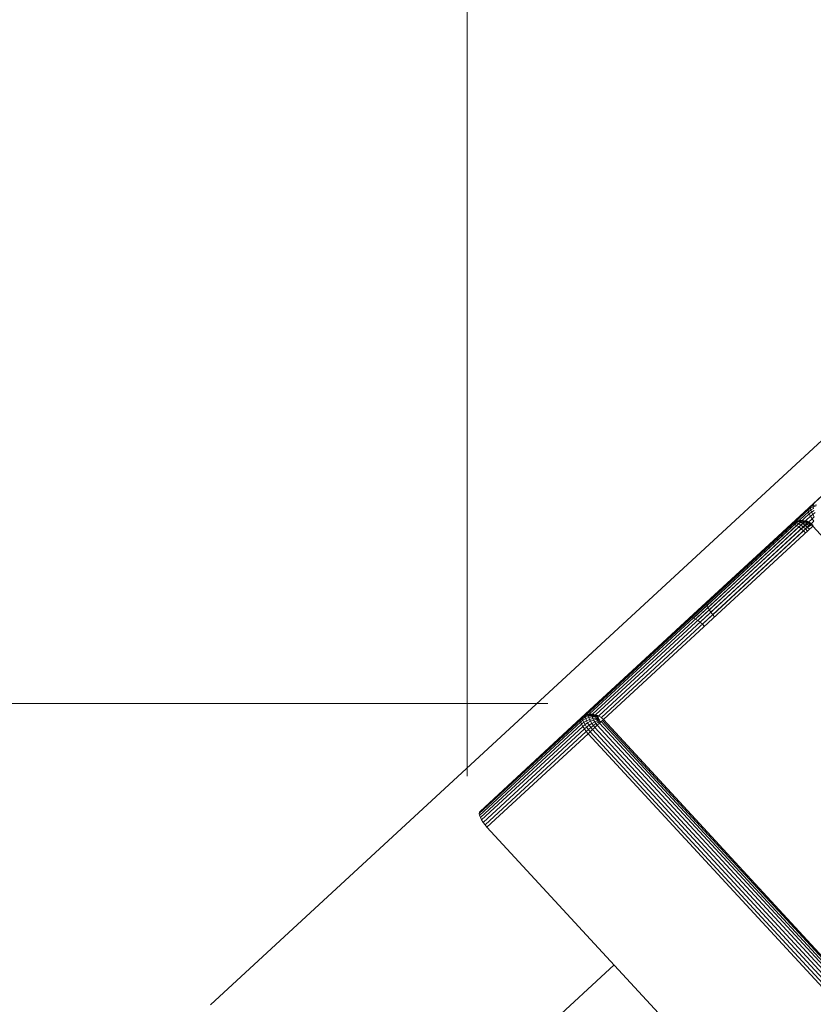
# Model space of a CAD drawing. Header units: millimetres. Extents: x -54833 to 17168, y -29122 to 68726.
# Tile 42 of 122: x -42498 to -42400, y 11246 to 11367. Entities that reach past the tile are written whole.
import ezdxf

# ---------------------------------------------------------------- set-up
doc = ezdxf.new("R2010")
doc.units = ezdxf.units.MM
for name, color, linetype, lineweight, true_color in [('Furniture-2', 7, 'Continuous', 9, 0xaaaaaa), ('Kohvikutool-1', 7, 'Continuous', 9, 0xaaaaaa), ('Surface Pattern-1', 7, 'Continuous', 9, 0x232323)]:
    doc.layers.add(name, color=color, linetype=linetype, lineweight=lineweight, true_color=true_color)

# ---------------------------------------------------------------- blocks, each defined once
blk = doc.blocks.new('MA_Kohvikultool - Kohvikutool_DWG-V84-1_ korruse plaan')
at = {"layer": 'Kohvikutool-1'}
for p, q in [((-388.49, 465), (-234.58, 465)), ((-348.62, 459.09), (-348.53, 459.41)), ((-348.53, 459.41), (-348.42, 459.67)), ((-331.62, 459.41), (-348.53, 459.41)), ((-348.42, 459.67), (-348.3, 459.86)), ((-331.51, 459.67), (-348.42, 459.67)), ((-348.3, 459.86), (-348.17, 459.97)), ((-331.38, 459.86), (-348.3, 459.86)), ((-348.17, 459.97), (-348.05, 460)), ((-331.26, 459.97), (-348.17, 459.97)), ((-313.07, 460), (-348.05, 460)), ((-348.05, 460), (-331.13, 460)), ((-331.62, 459.41), (-331.7, 459.09)), ((-331.51, 459.67), (-331.62, 459.41)), ((-331.27, 459.39), (-331.62, 459.41)), ((-331.38, 459.86), (-331.51, 459.67)), ((-331.16, 459.65), (-331.51, 459.67)), ((-331.26, 459.97), (-331.38, 459.86)), ((-331.04, 459.83), (-331.38, 459.86)), ((-331.27, 459.39), (-331.35, 459.08)), ((-331.16, 459.65), (-331.27, 459.39)), ((-330.89, 459.31), (-331.27, 459.39)), ((-331.13, 460), (-331.26, 459.97)), ((-330.91, 459.93), (-331.26, 459.97)), ((-331.04, 459.83), (-331.16, 459.65)), ((-330.79, 459.56), (-331.16, 459.65)), ((-331.13, 460), (-296.16, 460)), ((-330.79, 459.97), (-331.13, 460)), ((-330.91, 459.93), (-331.04, 459.83)), ((-330.67, 459.73), (-331.04, 459.83)), ((-330.91, 459.93), (-330.79, 459.97)), ((-330.56, 459.83), (-330.91, 459.93)), ((-330.89, 459.31), (-330.79, 459.56)), ((-330.44, 459.86), (-330.79, 459.97)), ((-295.82, 459.97), (-330.79, 459.97)), ((-330.79, 459.56), (-330.67, 459.73)), ((-330.42, 459.4), (-330.79, 459.56)), ((-330.67, 459.73), (-330.56, 459.83)), ((-330.31, 459.56), (-330.67, 459.73)), ((-330.44, 459.86), (-330.56, 459.83)), ((-330.21, 459.65), (-330.56, 459.83)), ((-330.51, 459.18), (-330.42, 459.4)), ((-330.1, 459.67), (-330.44, 459.86)), ((-295.47, 459.86), (-330.44, 459.86)), ((-330.42, 459.4), (-330.31, 459.56)), ((-330.07, 459.18), (-330.42, 459.4)), ((-330.31, 459.56), (-330.21, 459.65)), ((-329.98, 459.31), (-330.31, 459.56)), ((-330.1, 459.67), (-330.21, 459.65)), ((-329.89, 459.39), (-330.21, 459.65)), ((-329.8, 459.41), (-330.1, 459.67)), ((-295.13, 459.67), (-330.1, 459.67)), ((-329.98, 459.31), (-329.89, 459.39)), ((-329.8, 459.41), (-329.89, 459.39)), ((-329.63, 459.08), (-329.89, 459.39)), ((-329.56, 459.09), (-329.8, 459.41)), ((-294.83, 459.41), (-329.8, 459.41)), ((-296.16, 460), (-313.07, 460)), ((-312.95, 459.97), (-313.07, 460)), ((-312.95, 459.97), (-296.04, 459.97)), ((-312.82, 459.86), (-312.95, 459.97)), ((-295.91, 459.86), (-312.82, 459.86)), ((-312.7, 459.67), (-312.82, 459.86)), ((-295.79, 459.67), (-312.7, 459.67)), ((-312.59, 459.41), (-312.7, 459.67)), ((-295.68, 459.41), (-312.59, 459.41)), ((-312.5, 459.09), (-312.59, 459.41)), ((-310.57, 459.09), (-310.48, 459.41)), ((-310.48, 459.41), (-310.37, 459.67)), ((-293.57, 459.41), (-310.48, 459.41)), ((-310.37, 459.67), (-310.25, 459.86)), ((-293.46, 459.67), (-310.37, 459.67)), ((-310.25, 459.86), (-310.12, 459.97)), ((-293.33, 459.86), (-310.25, 459.86)), ((-310.12, 459.97), (-310, 460)), ((-293.21, 459.97), (-310.12, 459.97)), ((-275.02, 460), (-310, 460)), ((-310, 460), (-293.08, 460)), ((-295.82, 459.97), (-296.16, 460)), ((-296.04, 459.97), (-296.16, 460)), ((-295.7, 459.93), (-296.04, 459.97)), ((-295.91, 459.86), (-296.04, 459.97)), ((-295.57, 459.83), (-295.91, 459.86)), ((-295.79, 459.67), (-295.91, 459.86)), ((-295.47, 459.86), (-295.82, 459.97)), ((-295.7, 459.93), (-295.82, 459.97)), ((-295.45, 459.65), (-295.79, 459.67)), ((-295.68, 459.41), (-295.79, 459.67)), ((-295.57, 459.83), (-295.7, 459.93)), ((-295.7, 459.93), (-295.35, 459.83)), ((-295.34, 459.39), (-295.68, 459.41)), ((-295.59, 459.09), (-295.68, 459.41)), ((-295.23, 459.73), (-295.57, 459.83)), ((-295.45, 459.65), (-295.57, 459.83)), ((-295.13, 459.67), (-295.47, 459.86)), ((-295.35, 459.83), (-295.47, 459.86)), ((-295.12, 459.56), (-295.45, 459.65)), ((-295.34, 459.39), (-295.45, 459.65)), ((-295.35, 459.83), (-295.23, 459.73)), ((-295.35, 459.83), (-295.03, 459.65)), ((-295.02, 459.31), (-295.34, 459.39)), ((-295.26, 459.08), (-295.34, 459.39)), ((-294.92, 459.56), (-295.23, 459.73)), ((-295.23, 459.73), (-295.12, 459.56)), ((-294.83, 459.41), (-295.13, 459.67)), ((-295.03, 459.65), (-295.13, 459.67)), ((-295.12, 459.56), (-295.02, 459.31)), ((-294.82, 459.4), (-295.12, 459.56)), ((-295.03, 459.65), (-294.92, 459.56)), ((-295.03, 459.65), (-294.74, 459.39)), ((-294.65, 459.31), (-294.92, 459.56)), ((-294.92, 459.56), (-294.82, 459.4)), ((-294.59, 459.09), (-294.83, 459.41)), ((-294.74, 459.39), (-294.83, 459.41)), ((-294.57, 459.18), (-294.82, 459.4)), ((-294.82, 459.4), (-294.73, 459.18)), ((-294.74, 459.39), (-294.65, 459.31)), ((-294.74, 459.39), (-294.52, 459.08)), ((-293.57, 459.41), (-293.65, 459.09)), ((-293.46, 459.67), (-293.57, 459.41)), ((-293.22, 459.39), (-293.57, 459.41)), ((-293.33, 459.86), (-293.46, 459.67)), ((-293.11, 459.65), (-293.46, 459.67)), ((-293.21, 459.97), (-293.33, 459.86)), ((-292.99, 459.83), (-293.33, 459.86)), ((-293.22, 459.39), (-293.3, 459.08)), ((-293.11, 459.65), (-293.22, 459.39)), ((-292.84, 459.31), (-293.22, 459.39)), ((-293.08, 460), (-293.21, 459.97)), ((-292.86, 459.93), (-293.21, 459.97)), ((-292.99, 459.83), (-293.11, 459.65)), ((-292.74, 459.56), (-293.11, 459.65)), ((-293.08, 460), (-258.11, 460)), ((-292.74, 459.97), (-293.08, 460)), ((-292.86, 459.93), (-292.99, 459.83)), ((-292.62, 459.73), (-292.99, 459.83)), ((-292.86, 459.93), (-292.74, 459.97)), ((-292.51, 459.83), (-292.86, 459.93)), ((-292.39, 459.86), (-292.74, 459.97)), ((-292.74, 459.97), (-257.77, 459.97)), ((-292.74, 459.56), (-292.62, 459.73)), ((-292.62, 459.73), (-292.51, 459.83)), ((-292.26, 459.56), (-292.62, 459.73)), ((-292.51, 459.83), (-292.39, 459.86)), ((-292.16, 459.65), (-292.51, 459.83)), ((-348.73, 458), (-348.72, 458.36)), ((-348.72, 458.36), (-348.68, 458.74)), ((-348.72, 458.36), (-331.8, 458.36)), ((-348.68, 458.74), (-348.62, 459.09)), ((-331.77, 458.74), (-348.68, 458.74)), ((-331.7, 459.09), (-348.62, 459.09)), ((-331.8, 458.36), (-331.82, 458)), ((-331.77, 458.74), (-331.8, 458.36)), ((-331.45, 458.36), (-331.8, 458.36)), ((-331.7, 459.09), (-331.77, 458.74)), ((-331.42, 458.72), (-331.77, 458.74)), ((-331.35, 459.08), (-331.7, 459.09)), ((-331.45, 458.36), (-331.46, 458)), ((-331.42, 458.72), (-331.45, 458.36)), ((-331.45, 458.36), (-331.07, 458.34)), ((-331.35, 459.08), (-331.42, 458.72)), ((-331.03, 458.68), (-331.42, 458.72)), ((-330.97, 459.02), (-331.35, 459.08)), ((-331.07, 458.34), (-331.08, 458)), ((-331.07, 458.34), (-331.03, 458.68)), ((-331.07, 458.34), (-330.67, 458.3)), ((-331.03, 458.68), (-330.97, 459.02)), ((-330.64, 458.62), (-331.03, 458.68)), ((-330.97, 459.02), (-330.89, 459.31)), ((-330.58, 458.92), (-330.97, 459.02)), ((-330.51, 459.18), (-330.89, 459.31)), ((-330.67, 458.3), (-330.68, 458)), ((-330.67, 458.3), (-330.64, 458.62)), ((-330.67, 458.3), (-330.28, 458.26)), ((-330.64, 458.62), (-330.58, 458.92)), ((-330.25, 458.52), (-330.64, 458.62)), ((-330.58, 458.92), (-330.51, 459.18)), ((-330.21, 458.77), (-330.58, 458.92)), ((-330.14, 459), (-330.51, 459.18)), ((-330.28, 458.26), (-330.29, 458)), ((-330.28, 458.26), (-330.25, 458.52)), ((-330.28, 458.26), (-329.93, 458.2)), ((-330.25, 458.52), (-330.21, 458.77)), ((-329.91, 458.4), (-330.25, 458.52)), ((-330.21, 458.77), (-330.14, 459)), ((-329.87, 458.6), (-330.21, 458.77)), ((-330.14, 459), (-330.07, 459.18)), ((-329.82, 458.77), (-330.14, 459)), ((-330.07, 459.18), (-329.98, 459.31)), ((-329.76, 458.92), (-330.07, 459.18)), ((-329.7, 459.02), (-329.98, 459.31)), ((-329.93, 458.2), (-329.91, 458.4)), ((-329.93, 458.2), (-329.62, 458.27)), ((-329.63, 458.07), (-329.93, 458.2)), ((-329.93, 458.2), (-329.93, 458)), ((-329.91, 458.4), (-329.87, 458.6)), ((-329.62, 458.27), (-329.91, 458.4)), ((-329.6, 458.4), (-329.91, 458.4)), ((-329.87, 458.6), (-329.82, 458.77)), ((-329.6, 458.4), (-329.87, 458.6)), ((-329.56, 458.52), (-329.87, 458.6)), ((-329.82, 458.77), (-329.76, 458.92)), ((-329.56, 458.52), (-329.82, 458.77)), ((-329.52, 458.62), (-329.82, 458.77)), ((-329.76, 458.92), (-329.7, 459.02)), ((-329.52, 458.62), (-329.76, 458.92)), ((-329.48, 458.68), (-329.76, 458.92)), ((-329.7, 459.02), (-329.63, 459.08)), ((-329.48, 458.68), (-329.7, 459.02)), ((-329.43, 458.72), (-329.7, 459.02)), ((-329.56, 459.09), (-329.63, 459.08)), ((-329.63, 459.08), (-329.43, 458.72)), ((-329.41, 458.73), (-329.63, 459.08)), ((-329.38, 458.74), (-329.56, 459.09)), ((-294.59, 459.09), (-329.56, 459.09)), ((-329.41, 458.73), (-329.28, 458.36)), ((-294.41, 458.74), (-329.38, 458.74)), ((-329.3, 458.36), (-329.25, 458)), ((-294.31, 458.36), (-329.28, 458.36)), ((-295.59, 459.09), (-312.5, 459.09)), ((-312.44, 458.74), (-312.5, 459.09)), ((-295.52, 458.74), (-312.44, 458.74)), ((-312.4, 458.36), (-312.44, 458.74)), ((-295.49, 458.36), (-312.4, 458.36)), ((-312.39, 458), (-312.4, 458.36)), ((-310.68, 458), (-310.67, 458.36)), ((-310.67, 458.36), (-310.63, 458.74)), ((-310.67, 458.36), (-293.75, 458.36)), ((-310.63, 458.74), (-310.57, 459.09)), ((-310.63, 458.74), (-293.72, 458.74)), ((-293.65, 459.09), (-310.57, 459.09)), ((-295.26, 459.08), (-295.59, 459.09)), ((-295.52, 458.74), (-295.59, 459.09)), ((-295.19, 458.72), (-295.52, 458.74)), ((-295.49, 458.36), (-295.52, 458.74)), ((-295.16, 458.36), (-295.49, 458.36)), ((-295.48, 458), (-295.49, 458.36)), ((-294.94, 459.02), (-295.26, 459.08)), ((-295.19, 458.72), (-295.26, 459.08)), ((-294.88, 458.68), (-295.19, 458.72)), ((-295.16, 458.36), (-295.19, 458.72)), ((-294.84, 458.34), (-295.16, 458.36)), ((-295.16, 458.36), (-295.15, 458)), ((-294.73, 459.18), (-295.02, 459.31)), ((-295.02, 459.31), (-294.94, 459.02)), ((-294.94, 459.02), (-294.88, 458.68)), ((-294.65, 458.92), (-294.94, 459.02)), ((-294.6, 458.62), (-294.88, 458.68)), ((-294.88, 458.68), (-294.84, 458.34)), ((-294.57, 458.3), (-294.84, 458.34)), ((-294.84, 458.34), (-294.83, 458)), ((-294.49, 459), (-294.73, 459.18)), ((-294.73, 459.18), (-294.65, 458.92)), ((-294.65, 459.31), (-294.57, 459.18)), ((-294.45, 459.02), (-294.65, 459.31)), ((-294.43, 458.77), (-294.65, 458.92)), ((-294.65, 458.92), (-294.6, 458.62)), ((-294.38, 458.52), (-294.6, 458.62)), ((-294.6, 458.62), (-294.57, 458.3)), ((-294.41, 458.74), (-294.59, 459.09)), ((-294.52, 459.08), (-294.59, 459.09)), ((-294.57, 459.18), (-294.49, 459)), ((-294.38, 458.92), (-294.57, 459.18)), ((-294.36, 458.26), (-294.57, 458.3)), ((-294.52, 459.08), (-294.45, 459.02)), ((-294.52, 459.08), (-294.32, 458.68)), ((-294.39, 458.73), (-294.52, 459.08)), ((-294.49, 459), (-294.43, 458.77)), ((-294.32, 458.77), (-294.49, 459)), ((-294.32, 458.68), (-294.45, 459.02)), ((-294.45, 459.02), (-294.38, 458.92)), ((-294.27, 458.62), (-294.45, 459.02)), ((-294.43, 458.77), (-294.38, 458.52)), ((-294.27, 458.6), (-294.43, 458.77)), ((-294.41, 458.74), (-294.31, 458.36)), ((-294.27, 458.62), (-294.38, 458.92)), ((-294.38, 458.92), (-294.32, 458.77)), ((-294.23, 458.52), (-294.38, 458.92)), ((-294.38, 458.52), (-294.36, 458.26)), ((-294.24, 458.4), (-294.38, 458.52)), ((-294.22, 458.2), (-294.36, 458.26)), ((-294.23, 458.52), (-294.32, 458.77)), ((-294.32, 458.77), (-294.27, 458.6)), ((-294.2, 458.4), (-294.32, 458.77)), ((-294.28, 458), (-294.31, 458.36)), ((-294.2, 458.4), (-294.27, 458.6)), ((-294.27, 458.6), (-294.24, 458.4)), ((-294.18, 458.27), (-294.27, 458.6)), ((-294.18, 458.27), (-294.24, 458.4)), ((-294.24, 458.4), (-294.22, 458.2)), ((-294.17, 458.13), (-294.24, 458.4)), ((-294.22, 458.2), (-294.17, 458.13)), ((-294.16, 458.07), (-294.22, 458.2)), ((-294.21, 458), (-294.22, 458.2)), ((-293.72, 458.74), (-293.75, 458.36)), ((-293.65, 459.09), (-293.72, 458.74)), ((-293.37, 458.72), (-293.72, 458.74)), ((-293.3, 459.08), (-293.65, 459.09)), ((-293.3, 459.08), (-293.37, 458.72)), ((-292.92, 459.02), (-293.3, 459.08)), ((-348.73, 458), (-348.73, 22)), ((-331.82, 458), (-348.73, 458)), ((-331.82, 22), (-331.82, 458)), ((-331.46, 458), (-331.82, 458)), ((-331.08, 458), (-331.46, 458)), ((-331.46, 458), (-331.46, 22)), ((-331.08, 22), (-331.08, 458)), ((-330.68, 458), (-331.08, 458)), ((-330.68, 22), (-330.68, 458)), ((-330.29, 458), (-330.68, 458)), ((-330.29, 22), (-330.29, 458)), ((-329.93, 458), (-330.29, 458)), ((-329.93, 22), (-329.93, 458)), ((-329.64, 458), (-329.93, 458)), ((-329.64, 22), (-329.64, 458)), ((-329.41, 458), (-329.64, 458)), ((-329.41, 22), (-329.41, 458)), ((-329.25, 458), (-329.41, 458)), ((-329.25, 22), (-329.25, 458)), ((-329.25, 458), (-294.28, 458)), ((-294.19, 458.03), (-294.28, 458)), ((-294.28, 458), (-294.28, 22)), ((-348.73, 435), (-378.23, 435))]:
    blk.add_line(p, q, dxfattribs=at)
blk = doc.blocks.new('MA_Kohvikultool - MA_Kohvikultool-V85-1_ korruse plaan')
blk.add_blockref('MA_Kohvikultool - Kohvikutool_DWG-V84-1_ korruse plaan', (111.57, -216.07))

msp = doc.modelspace()

# ---------------------------------------------------------------- hatches: boundary and pattern name
at = {"layer": 'Surface Pattern-1'}
h = msp.add_hatch(dxfattribs=at)
h.set_pattern_fill('FP_32', color=256, style=0, pattern_type=2)
h.set_pattern_definition([(270, (-41243.1, 7083), (600, 4e-14), []), (0, (-41243.1, 7083), (0, 600), [])])
h.paths.add_polyline_path([(-38793.29, 7685.8), (-37024.9, 11222.34), (-41583.52, 14657.51), (-42590, 14657.51), (-42590, 9948.51), (-40511.02, 9948.51), (-38798.43, 7692.57)])
h.paths.add_polyline_path([(-38545.68, 9194.95), (-38605.77, 9366.85), (-38600.42, 9368.77), (-38604.27, 9384.91), (-38518.41, 9415.62), (-38536.29, 9465.61), (-38630.45, 9431.93), (-38626.86, 9421.88), (-38655.1, 9411.77), (-38813.7, 9855.63), (-38785.61, 9865.68), (-38782.02, 9855.63), (-38358.32, 10007.2), (-38361.91, 10017.25), (-38333.66, 10027.35), (-38176.1, 9583.13), (-38203.15, 9573.45), (-38206.74, 9583.5), (-38300.9, 9549.81), (-38283.02, 9499.83), (-38195.42, 9531.06), (-38189.9, 9515.62), (-38183.31, 9517.98), (-38123.21, 9346.08), (-38544.66, 9195.32)])
h.paths.add_polyline_path([(-38530.38, 9241.26), (-38163.33, 9373.07), (-38173.11, 9400.4), (-38540.32, 9269.04), (-38531.4, 9244.11)])
h.paths.add_polyline_path([(-38490.16, 9425.73), (-38312.04, 9491.89), (-38329.15, 9539.71), (-38508.05, 9475.71), (-38490.21, 9425.84)])
h.paths.add_polyline_path([(-38639.66, 9546.75), (-38272.45, 9678.11), (-38274.16, 9682.88), (-38641.37, 9551.52)])
h.paths.add_polyline_path([(-38677.13, 9651.5), (-38309.92, 9782.86), (-38311.63, 9787.63), (-38678.84, 9656.27)])
h.paths.add_polyline_path([(-38714.61, 9756.25), (-38347.4, 9887.61), (-38351.2, 9891.63), (-38716.31, 9761.02)])
h.paths.add_polyline_path([(-39881.29, 9798.3), (-40031.09, 10222.64), (-39860.96, 10282.1), (-39859.04, 10276.75), (-39842.9, 10280.6), (-39812.19, 10194.74), (-39762.2, 10212.62), (-39795.89, 10306.78), (-39805.93, 10303.19), (-39816.04, 10331.43), (-39372.18, 10490.03), (-39362.14, 10461.95), (-39372.18, 10458.35), (-39220.61, 10034.65), (-39210.56, 10038.24), (-39200.46, 10009.99), (-39644.32, 9851.4), (-39654.36, 9879.48), (-39644.32, 9883.08), (-39678, 9977.23), (-39727.98, 9959.35), (-39696.75, 9871.75), (-39712.19, 9866.23), (-39709.83, 9859.64), (-39879.93, 9798.79)])
h.paths.add_polyline_path([(-39855.19, 9839.5), (-39827.41, 9849.44), (-39958.78, 10216.65), (-39986.55, 10206.71), (-39855.58, 9840.6)])
h.paths.add_polyline_path([(-39040.93, 9906.73), (-39347.19, 10753.02), (-38503.73, 11060.6), (-38195.4, 10215.06), (-39039.74, 9907.16)])
h.paths.add_polyline_path([(-39549.7, 9948.78), (-39544.93, 9950.49), (-39676.29, 10317.7), (-39680.31, 10313.89), (-39555.12, 9963.94)])
h.paths.add_polyline_path([(-38961.96, 9967.46), (-38956.67, 9969.38), (-39095.43, 10349.87), (-39100.71, 10347.95), (-39010.39, 10100.28)])
h.paths.add_polyline_path([(-39444.95, 9986.26), (-39440.18, 9987.96), (-39571.54, 10355.17), (-39576.31, 10353.47), (-39468.32, 10051.58)])
h.paths.add_polyline_path([(-39738.09, 9987.6), (-39688.1, 10005.48), (-39752.1, 10184.38), (-39802, 10166.25), (-39740.93, 9995.54)])
h.paths.add_polyline_path([(-38867.42, 10001.93), (-38862.14, 10003.86), (-39000.89, 10384.35), (-39006.17, 10382.42), (-38870.15, 10009.41)])
h.paths.add_polyline_path([(-39340.2, 10023.73), (-39336.19, 10027.54), (-39466.79, 10392.65), (-39471.57, 10390.94), (-39341.57, 10027.54)])
h.paths.add_polyline_path([(-38772.89, 10036.4), (-38767.6, 10038.33), (-38906.35, 10418.82), (-38911.64, 10416.89), (-38796.18, 10100.28)])
h.paths.add_polyline_path([(-38678.35, 10070.88), (-38673.07, 10072.8), (-38811.82, 10453.3), (-38817.1, 10451.37), (-38681.08, 10078.36)])
h.paths.add_polyline_path([(-38583.82, 10105.35), (-38578.53, 10107.28), (-38717.28, 10487.77), (-38722.57, 10485.84), (-38586.55, 10112.83)])
h.paths.add_polyline_path([(-38489.28, 10139.83), (-38484, 10141.75), (-38622.75, 10522.24), (-38628.03, 10520.32), (-38492.01, 10147.31)])
h.paths.add_polyline_path([(-38394.75, 10174.3), (-38389.46, 10176.23), (-38528.21, 10556.72), (-38533.5, 10554.79), (-38397.47, 10181.78)])
h.paths.add_polyline_path([(-38300.21, 10208.77), (-38233.86, 10232.97), (-38374.74, 10612.68), (-38438.96, 10589.26), (-38302.5, 10215.06)])
h.paths.add_polyline_path([(-38127.08, 10354.22), (-38137.18, 10382.47), (-38127.13, 10386.06), (-38278.7, 10809.77), (-38288.75, 10806.18), (-38298.86, 10834.42), (-37855, 10993.02), (-37844.95, 10964.93), (-37855, 10961.34), (-37821.32, 10867.18), (-37771.33, 10885.07), (-37802.57, 10972.66), (-37787.13, 10978.19), (-37789.48, 10984.78), (-37617.58, 11044.87), (-37468.22, 10621.78), (-37638.46, 10562.61), (-37640.27, 10567.66), (-37656.41, 10563.82), (-37687.12, 10649.67), (-37737.11, 10631.79), (-37703.43, 10537.64), (-37693.38, 10541.23), (-37683.28, 10512.98), (-38108.99, 10360.69)])
h.paths.add_polyline_path([(-39110.99, 10376.13), (-39105.7, 10378.06), (-39244.46, 10758.55), (-39249.67, 10756.42), (-39130.03, 10428.35)])
h.paths.add_polyline_path([(-39016.45, 10410.61), (-39011.17, 10412.53), (-39149.92, 10793.02), (-39155.2, 10791.1), (-39022.92, 10428.35)])
h.paths.add_polyline_path([(-38921.92, 10445.08), (-38916.63, 10447.01), (-39055.38, 10827.5), (-39060.67, 10825.57), (-38928.44, 10462.96)])
h.paths.add_polyline_path([(-38032.52, 10451.77), (-38027.75, 10453.48), (-38159.11, 10820.69), (-38163.13, 10816.88), (-38037.94, 10466.93)])
h.paths.add_polyline_path([(-38827.38, 10479.55), (-38822.1, 10481.48), (-38960.85, 10861.97), (-38966.13, 10860.04), (-38831.46, 10490.74)])
h.paths.add_polyline_path([(-37927.77, 10489.24), (-37923, 10490.95), (-38054.36, 10858.16), (-38059.13, 10856.46), (-37933.19, 10504.4)])
h.paths.add_polyline_path([(-38732.85, 10514.03), (-38727.56, 10515.95), (-38866.31, 10896.44), (-38871.6, 10894.52), (-38748.16, 10556.02)])
h.paths.add_polyline_path([(-37823.02, 10526.72), (-37819, 10530.52), (-37949.61, 10895.63), (-37954.38, 10893.93), (-37824.38, 10530.52)])
h.paths.add_polyline_path([(-38638.31, 10548.5), (-38633.03, 10550.43), (-38771.78, 10930.92), (-38777.06, 10928.99), (-38641.05, 10556.02)])
h.paths.add_polyline_path([(-38543.78, 10582.97), (-38538.49, 10584.9), (-38677.24, 10965.39), (-38682.53, 10963.46), (-38560.93, 10630.02)])
h.paths.add_polyline_path([(-38449.24, 10617.45), (-38382.89, 10641.64), (-38521.64, 11022.13), (-38587.99, 10997.94), (-38453.82, 10630.02)])
h.paths.add_polyline_path([(-37540.54, 10627.77), (-37512.76, 10637.7), (-37644.57, 11004.76), (-37671.9, 10994.98), (-37543.73, 10636.68)])
h.paths.add_polyline_path([(-37747.22, 10660.04), (-37697.32, 10678.17), (-37763.39, 10856.04), (-37811.21, 10838.94), (-37750.77, 10669.97)])
h.paths.add_polyline_path([(-42189.74, 10896.58), (-42493.57, 11228.53), (-42359.78, 11349.3), (-42356.39, 11345.62), (-42344.21, 11356.75), (-42279.86, 11289.7), (-42242.18, 11324.48), (-42310.01, 11397.96), (-42320.25, 11388.51), (-42340.59, 11410.56), (-41989.45, 11734.67), (-41969.1, 11712.62), (-41979.33, 11703.17), (-41674.12, 11372.5), (-41663.89, 11381.95), (-41643.54, 11359.9), (-41994.69, 11035.79), (-42015.03, 11057.84), (-42004.8, 11067.29), (-42074.32, 11139.2), (-42110.06, 11103.06), (-42049.9, 11035.18), (-42059.17, 11023.6), (-42057.41, 11018.73), (-42189.21, 10897.07)])
h.paths.add_polyline_path([(-39158.09, 10928.96), (-39316.85, 11372.75), (-39288.6, 11382.86), (-39285.01, 11372.81), (-39190.85, 11406.49), (-39208.73, 11456.48), (-39296.33, 11425.24), (-39301.85, 11440.69), (-39308.45, 11438.33), (-39368.54, 11610.23), (-38945.44, 11759.59), (-38885.98, 11589.45), (-38891.33, 11587.54), (-38887.49, 11571.4), (-38973.34, 11540.69), (-38955.46, 11490.7), (-38861.3, 11524.38), (-38864.9, 11534.43), (-38836.65, 11544.53), (-38678.06, 11100.68), (-38706.14, 11090.63), (-38709.73, 11100.68), (-39133.44, 10949.11), (-39129.84, 10939.06), (-39158.01, 10928.99)])
h.paths.add_polyline_path([(-42181.83, 10944.71), (-42160.16, 10964.72), (-42426.24, 11249.85), (-42446.1, 11231.02), (-42182.36, 10945.28)])
h.paths.add_polyline_path([(-39142.65, 11063.93), (-38775.44, 11195.29), (-38777.15, 11200.06), (-39144.36, 11068.7)])
h.paths.add_polyline_path([(-42131.98, 11126.81), (-42092.97, 11162.81), (-42221.84, 11302.43), (-42259.27, 11264.72), (-42133.12, 11128.04)])
h.paths.add_polyline_path([(-41943.42, 11164.76), (-41939.7, 11168.2), (-42204.21, 11454.79), (-42207.94, 11451.35), (-41949.93, 11171.81)])
h.paths.add_polyline_path([(-39180.12, 11168.68), (-38812.91, 11300.04), (-38814.62, 11304.81), (-39181.83, 11173.45)])
h.paths.add_polyline_path([(-41861.67, 11240.22), (-41857.95, 11243.66), (-42122.46, 11530.24), (-42126.19, 11526.8), (-41873.21, 11252.72)])
h.paths.add_polyline_path([(-39217.59, 11273.43), (-38850.38, 11404.79), (-38854.19, 11408.81), (-39219.3, 11278.2)])
h.paths.add_polyline_path([(-41779.92, 11315.67), (-41776.2, 11319.11), (-42040.71, 11605.7), (-42044.44, 11602.26), (-41787.37, 11323.75)])
h.paths.add_polyline_path([(-39162.61, 11416.6), (-38983.71, 11480.6), (-39003.71, 11529.82), (-39179.71, 11464.42), (-39162.79, 11417.12)])
h.paths.add_polyline_path([(-39318.65, 11555.91), (-38951.44, 11687.27), (-38961.37, 11715.05), (-39328.42, 11583.24), (-39320.93, 11562.28)])
h.paths.add_polyline_path([(-42432.23, 11815.94), (-42534.86, 11817.94), (-42532.86, 12715.94), (-41634.86, 12715.94), (-41634.86, 11815.94), (-42429.21, 11815.94)])
h.paths.add_polyline_path([(-41931.15, 11845.94), (-41931.11, 11845.94), (-41931.11, 12250.94), (-41936.73, 12250.94), (-41936.73, 11845.94)])
h.paths.add_polyline_path([(-41735.48, 11845.94), (-41664.86, 11845.94), (-41664.86, 12250.94), (-41735.48, 12250.94)])
h.paths.add_polyline_path([(-42434.23, 11845.94), (-42434.23, 12250.94), (-42439.86, 12250.94), (-42439.86, 11845.94)])
h.paths.add_polyline_path([(-41836.11, 11845.94), (-41830.48, 11845.94), (-41830.48, 12250.94), (-41836.11, 12250.94), (-41836.11, 12068.7)])
h.paths.add_polyline_path([(-42031.73, 11845.94), (-42031.73, 12250.94), (-42037.36, 12250.94), (-42037.36, 11845.94)])
h.paths.add_polyline_path([(-42132.36, 11845.94), (-42132.36, 12250.94), (-42137.98, 12250.94), (-42137.98, 11845.94)])
h.paths.add_polyline_path([(-42232.98, 11845.94), (-42232.98, 12250.94), (-42238.61, 12250.94), (-42238.61, 11845.94)])
h.paths.add_polyline_path([(-42339.23, 11845.94), (-42333.61, 11845.94), (-42333.61, 12250.94), (-42339.23, 12250.94), (-42339.23, 12068.7)])
h.paths.add_polyline_path([(-39869.91, 12045.94), (-39922.66, 12050.37), (-39958.61, 12057.7), (-39987.07, 12066.59), (-40024.85, 12082.4), (-40049.17, 12095.82), (-40080.28, 12116.6), (-40107, 12138.99), (-40129.36, 12161.6), (-40151.12, 12188.1), (-40173.71, 12222.56), (-40185.85, 12246.22), (-40199.29, 12278.63), (-40210.06, 12314.73), (-40216.91, 12351.82), (-40219.21, 12380.61), (-40218.98, 12417.73), (-40215.56, 12448.6), (-40207.79, 12486.33), (-40199.34, 12513), (-40186.16, 12545.18), (-40167.44, 12579.57), (-40149.94, 12605.38), (-40129.54, 12630.05), (-40104.42, 12655.22), (-40077.83, 12677.05), (-40043.37, 12699.64), (-40015.2, 12713.93), (-39984.98, 12726.05), (-39952.03, 12735.78), (-39918.08, 12742.25), (-39885.78, 12745.12), (-39848.2, 12744.91), (-39816.08, 12741.3), (-39781.4, 12734.17), (-39751.22, 12724.67), (-39715.15, 12709.46), (-39690.83, 12696.04), (-39659.72, 12675.26), (-39633, 12652.87), (-39610.64, 12630.27), (-39588.88, 12603.77), (-39566.29, 12569.3), (-39554.15, 12545.64), (-39540.71, 12513.23), (-39529.95, 12477.13), (-39523.33, 12441.29), (-39520.75, 12411.25), (-39521.12, 12373.09), (-39524.45, 12342.98), (-39532.21, 12305.55), (-39540.66, 12278.86), (-39553.84, 12246.69), (-39572.56, 12212.29), (-39590.06, 12186.48), (-39610.46, 12161.81), (-39635.58, 12136.64), (-39662.17, 12114.82), (-39696.63, 12092.22), (-39723.9, 12078.36), (-39755.02, 12065.82), (-39787.99, 12056.09), (-39826.04, 12048.99), (-39854.06, 12046.75), (-39869.9, 12045.94)])
h.paths.add_polyline_path([(-39869.91, 12085.94), (-39888.01, 12086.96), (-39877.19, 12086.28)])
h.paths.add_polyline_path([(-39854.06, 12086.75), (-39816.08, 12090.91), (-39785.53, 12097.86), (-39826.04, 12089.52), (-39852.01, 12086.95)])
h.paths.add_polyline_path([(-39916.33, 12089.82), (-39967.93, 12102.47), (-39920.57, 12090.44)])
h.paths.add_polyline_path([(-39975.21, 12104.77), (-40023.23, 12127.16), (-39981.23, 12106.91)])
h.paths.add_polyline_path([(-39736.93, 12116.4), (-39703.93, 12134.48), (-39679.9, 12151.39), (-39711.02, 12130.23), (-39731.8, 12119.14)])
h.paths.add_polyline_path([(-40029.78, 12130.76), (-40071.63, 12161.34), (-40033.84, 12133.19), (-40032.72, 12132.52)])
h.paths.add_polyline_path([(-40099.8, 12188.46), (-40131.75, 12231.03), (-40146.79, 12257.73), (-40122.55, 12216.66), (-40100.92, 12189.7)])
h.paths.add_polyline_path([(-39640.04, 12188.65), (-39616.65, 12217.73), (-39638.63, 12190.37)])
h.paths.add_polyline_path([(-39603.84, 12237.81), (-39586.74, 12270.61), (-39601.23, 12242.7)])
h.paths.add_polyline_path([(-41735.48, 12280.94), (-41664.86, 12280.94), (-41664.86, 12685.94), (-41735.48, 12685.94), (-41735.48, 12396.77)])
h.paths.add_polyline_path([(-41836.11, 12280.94), (-41830.48, 12280.94), (-41830.48, 12685.94), (-41836.11, 12685.94), (-41836.11, 12396.77)])
h.paths.add_polyline_path([(-42232.98, 12280.94), (-42232.98, 12685.94), (-42238.61, 12685.94), (-42238.61, 12280.94)])
h.paths.add_polyline_path([(-41936.73, 12280.94), (-41931.11, 12280.94), (-41931.11, 12685.94), (-41936.73, 12685.94), (-41936.73, 12396.77)])
h.paths.add_polyline_path([(-42434.23, 12280.94), (-42434.23, 12685.94), (-42439.86, 12685.94), (-42439.86, 12280.94)])
h.paths.add_polyline_path([(-42032.24, 12280.94), (-42031.73, 12280.94), (-42031.73, 12685.94), (-42037.36, 12685.94), (-42037.36, 12280.94)])
h.paths.add_polyline_path([(-42132.36, 12280.94), (-42132.36, 12685.94), (-42137.98, 12685.94), (-42137.98, 12280.94)])
h.paths.add_polyline_path([(-42333.61, 12280.94), (-42333.61, 12685.94), (-42339.23, 12685.94), (-42339.23, 12280.94)])
h.paths.add_polyline_path([(-40161.66, 12292.04), (-40174.72, 12342.64), (-40178.41, 12372.21), (-40171.49, 12325.21), (-40161.79, 12292.41)])
h.paths.add_polyline_path([(-39578.22, 12292.47), (-39567.29, 12330.09), (-39562.61, 12357.98), (-39571.19, 12315.59), (-39577.97, 12293.27)])
h.paths.add_polyline_path([(-39560.76, 12380.61), (-39560.75, 12380.7), (-39561.11, 12418.64), (-39560.76, 12380.7)])
h.paths.add_polyline_path([(-40179.24, 12381.13), (-40177.11, 12432.84), (-40179.55, 12387.08)])
h.paths.add_polyline_path([(-39563.78, 12441.69), (-39571.32, 12477.95), (-39564.83, 12446.98)])
h.paths.add_polyline_path([(-40176.11, 12442.24), (-40163.47, 12493.86), (-40175.49, 12446.5)])
h.paths.add_polyline_path([(-40161.16, 12501.14), (-40138.77, 12549.17), (-40159.02, 12507.16)])
h.paths.add_polyline_path([(-39590.46, 12528.99), (-39608.55, 12562), (-39625.46, 12586.03), (-39604.3, 12554.91), (-39593.21, 12534.14)])
h.paths.add_polyline_path([(-40135.17, 12555.71), (-40104.59, 12597.56), (-40132.66, 12559.9)])
h.paths.add_polyline_path([(-40077.47, 12625.73), (-40035.35, 12657.38), (-40008.2, 12672.72), (-40049.27, 12648.48), (-40074.01, 12628.86)])
h.paths.add_polyline_path([(-39662.72, 12625.89), (-39691.8, 12649.28), (-39666.39, 12628.89)])
h.paths.add_polyline_path([(-39711.88, 12662.09), (-39744.67, 12679.19), (-39716.77, 12664.7)])
h.paths.add_polyline_path([(-39973.89, 12687.59), (-39922.03, 12700.9), (-39893.72, 12704.34), (-39940.72, 12697.42), (-39969.07, 12689.31)])
h.paths.add_polyline_path([(-39766.53, 12687.71), (-39804.22, 12698.67), (-39770.59, 12688.95)])
h.paths.add_polyline_path([(-39825, 12702.24), (-39862.66, 12705.59), (-39825.21, 12702.26)])
h.paths.add_polyline_path([(-42024.12, 12748.72), (-42348.23, 13099.87), (-42326.18, 13120.22), (-42316.73, 13109.98), (-42244.82, 13179.51), (-42280.96, 13215.24), (-42348.84, 13155.09), (-42360.42, 13164.35), (-42365.29, 13162.59), (-42487.44, 13294.92), (-42155.49, 13598.75), (-42034.72, 13464.97), (-42038.4, 13461.58), (-42027.27, 13449.4), (-42094.32, 13385.04), (-42059.54, 13347.37), (-41986.06, 13415.19), (-41995.51, 13425.43), (-41973.46, 13445.78), (-41649.36, 13094.63), (-41671.4, 13074.28), (-41680.85, 13084.52), (-42011.52, 12779.31), (-42002.07, 12769.07), (-42011.52, 12760.35)])
h.paths.add_polyline_path([(-42064.91, 12881.38), (-41778.33, 13145.9), (-41781.76, 13149.62), (-42068.35, 12885.1)])
h.paths.add_polyline_path([(-42140.37, 12963.13), (-41853.78, 13227.65), (-41857.22, 13231.37), (-42143.8, 12966.85)])
h.paths.add_polyline_path([(-42215.82, 13044.88), (-41929.24, 13309.4), (-41932.67, 13313.12), (-42219.26, 13048.6)])
h.paths.add_polyline_path([(-42221.21, 13198.15), (-42081.59, 13327.02), (-42119.3, 13364.46), (-42255.72, 13235.54), (-42229.8, 13207.47)])
h.paths.add_polyline_path([(-42419.3, 13265.34), (-42134.17, 13531.42), (-42153, 13551.28), (-42439.31, 13287.02), (-42423, 13269.34)])

# ---------------------------------------------------------------- block references
at = {"layer": 'Furniture-2', "rotation": 42.70695171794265}
msp.add_blockref('MA_Kohvikultool - MA_Kohvikultool-V85-1_ korruse plaan', (-42101.91, 11251.28), dxfattribs=at)

doc.saveas('drawing.dxf')
